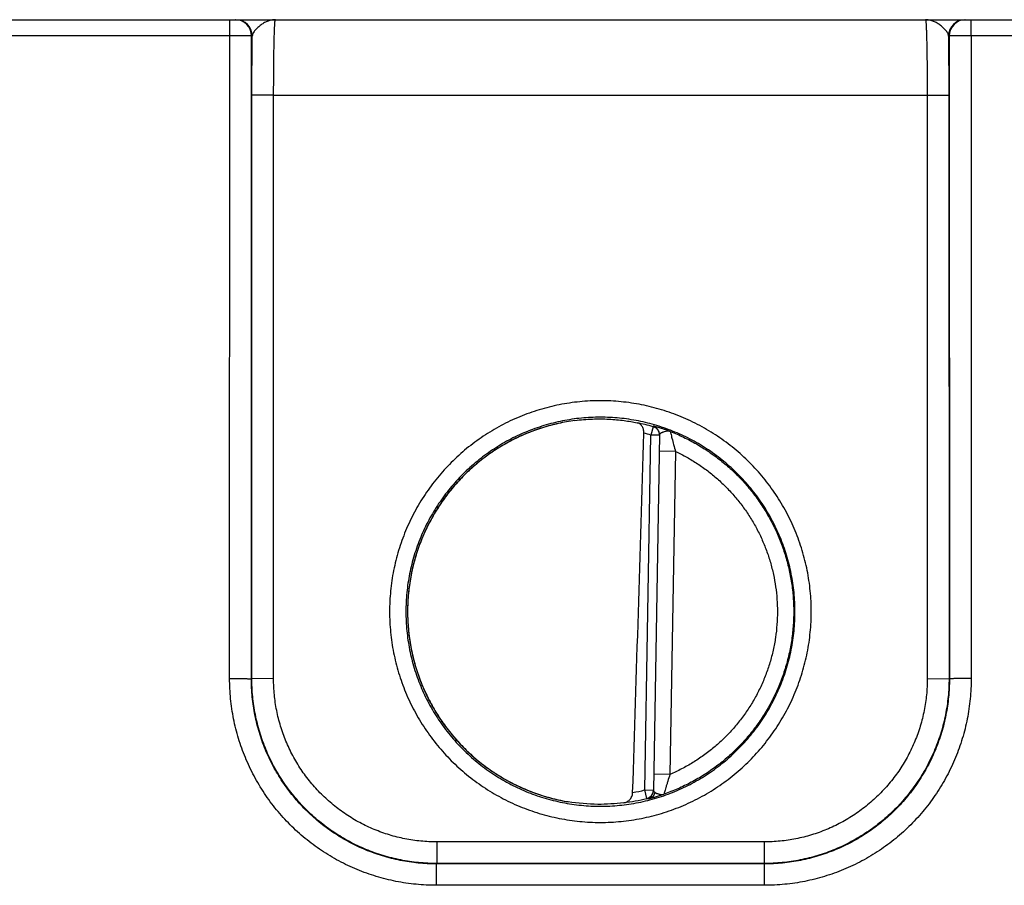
# Model space of a CAD drawing. Header units: inches. Extents: x 0 to 34, y 0 to 22.
# Tile 75 of 129: x 18.2 to 19.1, y 11.5 to 12.3. Entities that reach past the tile are written whole.
import ezdxf

# ---------------------------------------------------------------- set-up
doc = ezdxf.new("R2010")
doc.units = ezdxf.units.IN
doc.header["$LTSCALE"] = 1.87
doc.header["$MEASUREMENT"] = 0
doc.layers.get('0').update_dxf_attribs({"linetype": 'CONTINUOUS'})

msp = doc.modelspace()

# ---------------------------------------------------------------- linework, layer by layer
at = {"color": 7, "linetype": 'CONTINUOUS'}
for p, q in [((15.93921, 12.26605), (24.78071, 12.26605)), ((18.42695, 12.25131), (18.42695, 12.26605)), ((19.10794, 12.25131), (19.10794, 12.26605)), ((18.42695, 12.25131), (18.05294, 12.25131)), ((18.42677, 11.66069), (18.42695, 12.25131)), ((18.44676, 11.66034), (18.44694, 12.25105)), ((18.44753, 12.25105), (18.44694, 12.25105)), ((18.44721, 12.19683), (18.44753, 12.25105)), ((19.08794, 12.25105), (19.08735, 12.25105)), ((19.08735, 12.25105), (19.08768, 12.19683)), ((19.08794, 12.25105), (19.08812, 11.66034)), ((19.10794, 12.25131), (19.10812, 11.66069)), ((19.48195, 12.25131), (19.10794, 12.25131)), ((18.44713, 11.6607), (18.44721, 12.19683)), ((18.4672, 12.19666), (18.44721, 12.19683)), ((18.46712, 11.66053), (18.4672, 12.19666)), ((18.4672, 12.19666), (19.06768, 12.19666)), ((19.06768, 12.19666), (19.08768, 12.19683)), ((19.06768, 12.19666), (19.06776, 11.66053)), ((19.08768, 12.19683), (19.08776, 11.6607)), ((18.81599, 11.89207), (18.81379, 11.88438)), ((18.81599, 11.89243), (18.81599, 11.89207)), ((18.8081, 11.55825), (18.81379, 11.88438)), ((18.82179, 11.88424), (18.81379, 11.88438)), ((18.82179, 11.8846), (18.81609, 11.55775)), ((18.83653, 11.86927), (18.82153, 11.86953)), ((18.83653, 11.86927), (18.83135, 11.57256)), ((18.44713, 11.6607), (18.44676, 11.66034)), ((18.46712, 11.66053), (18.44713, 11.6607)), ((19.06776, 11.66053), (19.08776, 11.6607)), ((19.08776, 11.6607), (19.08812, 11.66034)), ((18.83135, 11.57256), (18.81635, 11.57282)), ((18.8081, 11.55825), (18.81609, 11.55811)), ((18.81002, 11.55049), (18.8081, 11.55825)), ((18.81609, 11.55775), (18.81646, 11.55687)), ((18.81646, 11.55687), (18.81764, 11.55596)), ((18.81001, 11.55013), (18.81256, 11.55057)), ((18.81002, 11.55049), (18.81001, 11.55013)), ((18.61708, 11.51053), (18.61708, 11.49071)), ((18.91781, 11.51053), (18.61708, 11.51053)), ((18.91781, 11.51053), (18.91781, 11.49071)), ((18.61708, 11.49071), (18.61668, 11.49031)), ((18.61668, 11.47066), (18.61668, 11.49031)), ((18.91821, 11.49031), (18.61668, 11.49031)), ((18.91781, 11.49071), (18.61708, 11.49071)), ((18.91781, 11.49071), (18.91821, 11.49031)), ((18.91821, 11.47066), (18.91821, 11.49031)), ((18.91821, 11.47066), (18.61668, 11.47066))]:
    msp.add_line(p, q, dxfattribs=at)
for centre, radius, start, end in [((18.43194, 12.25105), 0.015, 359.99516, 89.99511), ((18.43254, 12.25105), 0.015, 359.99514, 89.99511), ((19.10235, 12.25105), 0.015, 90.0049, 180.00486), ((19.10294, 12.25105), 0.015, 90.0049, 180.00484), ((18.76765, 11.72111), 0.1782, 97.61044, 100.12352), ((18.76746, 11.72231), 0.17656, 74.04623, 78.96011), ((18.81379, 11.88474), 0.008, 359.00392, 74.08994), ((18.81379, 11.88438), 0.008, 1.54632, 74.05641), ((-105.44315, 15.59352), 124.3058, 358.1386251, 358.2908933), ((18.76739, 11.72204), 0.16884, 74.04857, 76.30689), ((18.81381, 11.88438), 0.00798, 359.00144, 1.55043), ((18.76646, 11.72612), 0.17296, 280.19, 283.92763), ((18.80809, 11.55789), 0.008, 283.90777, 358.99596), ((18.8081, 11.55825), 0.008, 283.94073, 356.45286), ((18.80812, 11.55825), 0.00798, 356.44875, 358.99856), ((18.76766, 11.72323), 0.17829, 259.87927, 260.07476), ((18.76766, 11.72321), 0.17827, 260.07476, 260.39867), ((18.76747, 11.72171), 0.17643, 276.96636, 283.95599)]:
    msp.add_arc(centre, radius, start, end, dxfattribs=at)
for points, knots in [([(18.46878, 12.26605), (18.46765, 12.26605), (18.46537, 12.26583), (18.46201, 12.26488), (18.45875, 12.26337), (18.45617, 12.26174), (18.4542, 12.26024), (18.45279, 12.25903), (18.45147, 12.25776), (18.45027, 12.25645), (18.44923, 12.25511), (18.44838, 12.25377), (18.44777, 12.25242), (18.44756, 12.25149), (18.44753, 12.25105)], [0, 0, 0, 0, 0.122348, 0.247681, 0.377604, 0.511686, 0.579494, 0.64705, 0.713595, 0.778248, 0.840019, 0.897922, 0.951222, 1, 1, 1, 1]), ([(18.4672, 12.19666), (18.46721, 12.20118), (18.46722, 12.20791), (18.46727, 12.21678), (18.46732, 12.22317), (18.46739, 12.22931), (18.46747, 12.23513), (18.46756, 12.24058), (18.46766, 12.2456), (18.46777, 12.25016), (18.46788, 12.25363), (18.46797, 12.25615), (18.46804, 12.25782), (18.4681, 12.25935), (18.46817, 12.26073), (18.46824, 12.26195), (18.46832, 12.26301), (18.46839, 12.26392), (18.46845, 12.26457), (18.46851, 12.26501), (18.46854, 12.26528), (18.46858, 12.26551), (18.46862, 12.2657), (18.46865, 12.26585), (18.46869, 12.26594), (18.46872, 12.266), (18.46874, 12.26603), (18.46876, 12.26605), (18.46878, 12.26605)], [0, 0, 0, 0, 0.195345, 0.290563, 0.38293, 0.471566, 0.555628, 0.634316, 0.706881, 0.772636, 0.830956, 0.857152, 0.881289, 0.903308, 0.923158, 0.940792, 0.956171, 0.969259, 0.980028, 0.984537, 0.98846, 0.991796, 0.994547, 0.996716, 0.998313, 0.998906, 0.999372, 1, 1, 1, 1]), ([(19.08735, 12.25105), (19.08732, 12.25149), (19.08712, 12.25242), (19.08651, 12.25377), (19.08566, 12.25511), (19.08461, 12.25645), (19.08342, 12.25776), (19.0821, 12.25903), (19.08069, 12.26024), (19.07872, 12.26174), (19.07613, 12.26337), (19.07287, 12.26488), (19.06952, 12.26583), (19.06724, 12.26605), (19.06611, 12.26605)], [0, 0, 0, 0, 0.048776, 0.102075, 0.159979, 0.221749, 0.286404, 0.35295, 0.420507, 0.488316, 0.622399, 0.752327, 0.877665, 1, 1, 1, 1]), ([(19.06611, 12.26605), (19.06613, 12.26605), (19.06615, 12.26603), (19.06617, 12.266), (19.0662, 12.26594), (19.06623, 12.26585), (19.06627, 12.2657), (19.06631, 12.26551), (19.06634, 12.26528), (19.06638, 12.26501), (19.06643, 12.26457), (19.0665, 12.26392), (19.06657, 12.26301), (19.06664, 12.26195), (19.06671, 12.26073), (19.06678, 12.25935), (19.06685, 12.25782), (19.06692, 12.25615), (19.06701, 12.25363), (19.06711, 12.25016), (19.06722, 12.2456), (19.06733, 12.24058), (19.06742, 12.23513), (19.0675, 12.22931), (19.06756, 12.22317), (19.06761, 12.21678), (19.06766, 12.20791), (19.06768, 12.20118), (19.06768, 12.19666)], [0, 0, 0, 0, 0.000628, 0.001094, 0.001687, 0.003284, 0.005453, 0.008203, 0.011539, 0.015462, 0.019971, 0.03074, 0.043827, 0.059206, 0.07684, 0.096689, 0.118707, 0.142843, 0.169038, 0.227356, 0.29311, 0.365675, 0.444363, 0.528425, 0.617062, 0.709429, 0.804648, 1, 1, 1, 1]), ([(18.44694, 12.25105), (18.44694, 12.25105), (18.44693, 12.25105), (18.4469, 12.25106), (18.44686, 12.25107), (18.44679, 12.25108), (18.44667, 12.25109), (18.44649, 12.2511), (18.44626, 12.25111), (18.44599, 12.25112), (18.44567, 12.25114), (18.44531, 12.25115), (18.4449, 12.25116), (18.44428, 12.25117), (18.4434, 12.25119), (18.44223, 12.25121), (18.44092, 12.25123), (18.43948, 12.25125), (18.43791, 12.25126), (18.43625, 12.25128), (18.43387, 12.25129), (18.43076, 12.2513), (18.42823, 12.25131), (18.42695, 12.25131)], [0, 0, 0, 0, 0.000785, 0.00213, 0.004051, 0.006551, 0.013295, 0.022356, 0.033714, 0.047345, 0.063218, 0.081296, 0.101536, 0.123893, 0.174736, 0.233348, 0.299178, 0.371606, 0.449951, 0.533474, 0.621392, 0.807058, 1, 1, 1, 1]), ([(19.10794, 12.25131), (19.10665, 12.25131), (19.10413, 12.2513), (19.10102, 12.25129), (19.09864, 12.25128), (19.09697, 12.25126), (19.09541, 12.25125), (19.09397, 12.25123), (19.09265, 12.25121), (19.09148, 12.25119), (19.09061, 12.25117), (19.08998, 12.25116), (19.08958, 12.25115), (19.08922, 12.25114), (19.0889, 12.25112), (19.08863, 12.25111), (19.0884, 12.2511), (19.08822, 12.25109), (19.0881, 12.25108), (19.08802, 12.25107), (19.08799, 12.25106), (19.08796, 12.25105), (19.08795, 12.25105), (19.08794, 12.25105)], [0, 0, 0, 0, 0.192925, 0.378586, 0.466504, 0.550029, 0.628375, 0.700804, 0.766636, 0.82525, 0.876095, 0.898453, 0.918694, 0.936773, 0.952649, 0.966281, 0.977641, 0.986703, 0.993448, 0.995949, 0.99787, 0.999215, 1, 1, 1, 1]), ([(18.96118, 11.72218), (18.96118, 11.72851), (18.96056, 11.7412), (18.95777, 11.76003), (18.95314, 11.7785), (18.94672, 11.79643), (18.93858, 11.81365), (18.92879, 11.82998), (18.91745, 11.84528), (18.90466, 11.85939), (18.89055, 11.87218), (18.87525, 11.88352), (18.86164, 11.89168), (18.85031, 11.89739), (18.83872, 11.90252), (18.82377, 11.90787), (18.80838, 11.91173), (18.79588, 11.9139), (18.7833, 11.91545), (18.76744, 11.91623), (18.74842, 11.91529), (18.72958, 11.9125), (18.71111, 11.90787), (18.69617, 11.90252), (18.68457, 11.89739), (18.67325, 11.89168), (18.65963, 11.88352), (18.64434, 11.87218), (18.63023, 11.85939), (18.61744, 11.84528), (18.60609, 11.82998), (18.5963, 11.81365), (18.58816, 11.79643), (18.58175, 11.77851), (18.57789, 11.76311), (18.57572, 11.75061), (18.57417, 11.73803), (18.5737, 11.72851), (18.5737, 11.72218)], [0, 0, 0, 0, 0.031248, 0.062496, 0.093745, 0.124993, 0.156241, 0.18749, 0.218739, 0.249987, 0.281236, 0.312485, 0.343734, 0.359364, 0.374993, 0.406242, 0.437492, 0.453121, 0.468751, 0.5, 0.531249, 0.562499, 0.593748, 0.624997, 0.640627, 0.656256, 0.687505, 0.718754, 0.750003, 0.781252, 0.8125, 0.843749, 0.874997, 0.906246, 0.937494, 0.953123, 0.968752, 1, 1, 1, 1]), ([(18.94619, 11.72205), (18.94619, 11.72789), (18.94561, 11.7396), (18.94303, 11.75697), (18.93876, 11.77402), (18.93285, 11.79056), (18.92533, 11.80644), (18.9163, 11.82151), (18.90584, 11.83562), (18.89404, 11.84864), (18.88102, 11.86044), (18.86691, 11.8709), (18.85435, 11.87843), (18.8439, 11.88369), (18.8332, 11.88843), (18.81941, 11.89337), (18.80237, 11.89764), (18.78499, 11.90021), (18.76744, 11.90107), (18.74989, 11.90021), (18.73252, 11.89764), (18.71547, 11.89337), (18.69893, 11.88745), (18.68305, 11.87994), (18.66798, 11.8709), (18.65387, 11.86044), (18.64085, 11.84864), (18.62905, 11.83562), (18.61858, 11.82151), (18.60955, 11.80644), (18.60204, 11.79056), (18.59612, 11.77402), (18.59256, 11.75981), (18.59056, 11.74828), (18.58913, 11.73667), (18.5887, 11.72789), (18.5887, 11.72205)], [0, 0, 0, 0, 0.031249, 0.062497, 0.093746, 0.124995, 0.156244, 0.187493, 0.218742, 0.249992, 0.281241, 0.312491, 0.34374, 0.35937, 0.375, 0.40625, 0.4375, 0.46875, 0.5, 0.53125, 0.5625, 0.59375, 0.625, 0.65625, 0.6875, 0.718749, 0.749999, 0.781248, 0.812497, 0.843746, 0.874995, 0.906244, 0.937493, 0.953122, 0.968751, 1, 1, 1, 1]), ([(18.74404, 11.89776), (18.73884, 11.89706), (18.72851, 11.89521), (18.71331, 11.89108), (18.69854, 11.88561), (18.68431, 11.87886), (18.67074, 11.87086), (18.65793, 11.8617), (18.64598, 11.85144), (18.63499, 11.84016), (18.62504, 11.82794), (18.61622, 11.8149), (18.60858, 11.80112), (18.60221, 11.78672), (18.59713, 11.77181), (18.59339, 11.75651), (18.59103, 11.74094), (18.59006, 11.72522), (18.59048, 11.70948), (18.5923, 11.69384), (18.5955, 11.67842), (18.60006, 11.66334), (18.60592, 11.64873), (18.61307, 11.63469), (18.62144, 11.62135), (18.63095, 11.60879), (18.64154, 11.59713), (18.65312, 11.58646), (18.6656, 11.57686), (18.67889, 11.56839), (18.69287, 11.56115), (18.70745, 11.55517), (18.72249, 11.5505), (18.73276, 11.5483), (18.73793, 11.54742)], [0, 0, 0, 0, 0.031253, 0.062505, 0.093757, 0.125009, 0.15626, 0.187511, 0.218762, 0.250012, 0.281262, 0.312511, 0.34376, 0.375009, 0.406257, 0.437505, 0.468753, 0.500001, 0.531249, 0.562497, 0.593745, 0.624993, 0.656242, 0.68749, 0.71874, 0.749989, 0.781239, 0.81249, 0.843741, 0.874992, 0.906243, 0.937495, 0.968748, 1, 1, 1, 1]), ([(18.74404, 11.89776), (18.74934, 11.89846), (18.75978, 11.89935), (18.77492, 11.89925), (18.78871, 11.89795), (18.79731, 11.89645), (18.80127, 11.89561)], [0, 0, 0, 0, 0.278614, 0.545358, 0.788967, 1, 1, 1, 1]), ([(18.73632, 11.89654), (18.73137, 11.89565), (18.72153, 11.89346), (18.7095, 11.88969), (18.70011, 11.88607), (18.69088, 11.88204), (18.67967, 11.87627), (18.66687, 11.86824), (18.65479, 11.85915), (18.6454, 11.85074), (18.63835, 11.84356), (18.63161, 11.83607), (18.62379, 11.82619), (18.61545, 11.81358), (18.60821, 11.80031), (18.60213, 11.78647), (18.59726, 11.77216), (18.59362, 11.75748), (18.59124, 11.74255), (18.5905, 11.7325), (18.59035, 11.72747)], [0, 0, 0, 0, 0.062503, 0.125005, 0.156263, 0.187521, 0.250023, 0.312523, 0.375023, 0.437522, 0.468779, 0.500035, 0.562532, 0.625029, 0.687525, 0.75002, 0.812515, 0.875009, 0.937502, 1, 1, 1, 1]), ([(18.80735, 11.88608), (18.80737, 11.8867), (18.80731, 11.88792), (18.80697, 11.88967), (18.8064, 11.89124), (18.80564, 11.89261), (18.80472, 11.89373), (18.80367, 11.89462), (18.80251, 11.89525), (18.80168, 11.89552), (18.80127, 11.89561)], [0, 0, 0, 0, 0.151884, 0.297734, 0.434303, 0.560852, 0.6784, 0.789029, 0.89535, 1, 1, 1, 1]), ([(18.83167, 11.88765), (18.8306, 11.88806), (18.82854, 11.88881), (18.826, 11.88967), (18.8241, 11.89028), (18.82281, 11.89068), (18.8216, 11.89105), (18.82049, 11.89137), (18.81949, 11.89164), (18.81861, 11.89188), (18.81784, 11.89208), (18.8172, 11.89223), (18.81676, 11.89233), (18.81646, 11.89239), (18.8163, 11.89242), (18.81618, 11.89244), (18.81611, 11.89244), (18.81607, 11.89245), (18.81603, 11.89245), (18.81601, 11.89245), (18.81599, 11.89244), (18.81599, 11.89243)], [0, 0, 0, 0, 0.209048, 0.401216, 0.489729, 0.57259, 0.649364, 0.719624, 0.782948, 0.838916, 0.887125, 0.927189, 0.95875, 0.971239, 0.981489, 0.989471, 0.992605, 0.995167, 0.997162, 0.998599, 1, 1, 1, 1]), ([(18.83167, 11.88765), (18.83142, 11.88774), (18.8309, 11.88788), (18.83009, 11.88797), (18.82928, 11.88797), (18.82819, 11.88787), (18.82684, 11.8876), (18.82554, 11.88722), (18.82457, 11.88686), (18.82391, 11.88658), (18.82332, 11.88629), (18.82281, 11.88599), (18.82238, 11.88567), (18.82206, 11.88534), (18.82185, 11.88498), (18.82179, 11.88472), (18.82179, 11.8846)], [0, 0, 0, 0, 0.072913, 0.145715, 0.219328, 0.294016, 0.444966, 0.592022, 0.6614, 0.726594, 0.786654, 0.840809, 0.888594, 0.930086, 0.966362, 1, 1, 1, 1]), ([(18.83167, 11.88765), (18.83171, 11.88749), (18.83185, 11.88689), (18.83233, 11.88481), (18.83328, 11.88095), (18.83473, 11.87542), (18.8359, 11.87138), (18.83653, 11.86927)], [0, 0, 0, 0, 0.026874, 0.097076, 0.336718, 0.653731, 1, 1, 1, 1]), ([(18.83167, 11.88765), (18.83581, 11.88605), (18.84398, 11.88252), (18.8558, 11.87633), (18.86711, 11.86927), (18.87787, 11.86138), (18.88801, 11.85271), (18.89746, 11.8433), (18.90619, 11.83321), (18.91413, 11.82249), (18.92125, 11.81121), (18.9275, 11.79943), (18.93285, 11.78721), (18.93726, 11.77462), (18.94073, 11.76174), (18.94322, 11.74863), (18.94471, 11.73538), (18.94504, 11.72649), (18.94504, 11.72205)], [0, 0, 0, 0, 0.0625, 0.125, 0.187499, 0.249999, 0.312499, 0.374999, 0.437498, 0.499998, 0.562498, 0.624998, 0.687497, 0.749997, 0.812497, 0.874997, 0.937499, 1, 1, 1, 1]), ([(18.83653, 11.86927), (18.84, 11.86764), (18.84683, 11.86414), (18.85667, 11.85817), (18.86607, 11.85152), (18.87498, 11.84422), (18.88334, 11.83632), (18.89113, 11.82784), (18.8983, 11.81883), (18.90481, 11.80933), (18.91064, 11.7994), (18.91575, 11.78909), (18.92011, 11.77843), (18.92371, 11.7675), (18.92654, 11.75634), (18.92856, 11.745), (18.92978, 11.73356), (18.93005, 11.72588), (18.93004, 11.72205)], [0, 0, 0, 0, 0.062499, 0.125, 0.187499, 0.249999, 0.312499, 0.374999, 0.437498, 0.499998, 0.562498, 0.624998, 0.687497, 0.749997, 0.812497, 0.874997, 0.9375, 1, 1, 1, 1]), ([(18.5737, 11.72218), (18.5737, 11.71584), (18.57417, 11.70632), (18.57572, 11.69374), (18.57789, 11.68124), (18.58175, 11.66585), (18.58709, 11.6509), (18.59223, 11.63931), (18.59793, 11.62798), (18.60609, 11.61437), (18.61744, 11.59907), (18.63023, 11.58496), (18.64434, 11.57217), (18.65963, 11.56083), (18.67597, 11.55104), (18.69318, 11.5429), (18.71111, 11.53648), (18.72958, 11.53185), (18.74842, 11.52906), (18.76744, 11.52812), (18.78646, 11.52906), (18.8053, 11.53185), (18.82377, 11.53648), (18.8417, 11.5429), (18.85892, 11.55104), (18.87526, 11.56083), (18.89055, 11.57217), (18.90466, 11.58496), (18.91745, 11.59907), (18.92879, 11.61437), (18.93695, 11.62798), (18.94265, 11.63931), (18.94779, 11.6509), (18.95314, 11.66585), (18.957, 11.68124), (18.95917, 11.69374), (18.96072, 11.70632), (18.96118, 11.71584), (18.96118, 11.72218)], [0, 0, 0, 0, 0.031248, 0.046877, 0.062506, 0.093754, 0.125002, 0.140631, 0.15626, 0.187509, 0.218758, 0.250006, 0.281255, 0.312504, 0.343753, 0.375003, 0.406252, 0.437501, 0.468751, 0.5, 0.531249, 0.562499, 0.593748, 0.624997, 0.656247, 0.687496, 0.718745, 0.749994, 0.781242, 0.812491, 0.84374, 0.859369, 0.874998, 0.906246, 0.937494, 0.953123, 0.968752, 1, 1, 1, 1]), ([(18.5887, 11.72205), (18.5887, 11.7162), (18.58913, 11.70742), (18.59056, 11.69581), (18.59256, 11.68428), (18.59612, 11.67008), (18.60105, 11.65629), (18.6058, 11.64559), (18.61105, 11.63514), (18.61858, 11.62258), (18.62905, 11.60847), (18.64085, 11.59545), (18.65386, 11.58365), (18.66798, 11.57319), (18.68305, 11.56415), (18.69893, 11.55664), (18.71547, 11.55072), (18.73251, 11.54645), (18.74989, 11.54388), (18.76744, 11.54302), (18.78499, 11.54388), (18.80237, 11.54645), (18.81941, 11.55072), (18.83596, 11.55664), (18.85184, 11.56415), (18.86691, 11.57319), (18.88102, 11.58365), (18.89404, 11.59545), (18.90584, 11.60847), (18.9163, 11.62258), (18.92383, 11.63514), (18.92909, 11.64559), (18.93383, 11.65629), (18.93877, 11.67008), (18.94232, 11.68428), (18.94432, 11.69581), (18.94576, 11.70742), (18.94619, 11.7162), (18.94619, 11.72205)], [0, 0, 0, 0, 0.031248, 0.046877, 0.062505, 0.093754, 0.125002, 0.140631, 0.15626, 0.187508, 0.218757, 0.250006, 0.281255, 0.312504, 0.343753, 0.375002, 0.406252, 0.437501, 0.46875, 0.5, 0.53125, 0.562499, 0.593748, 0.624998, 0.656247, 0.687496, 0.718745, 0.749994, 0.781243, 0.812492, 0.84374, 0.859369, 0.874998, 0.906246, 0.937495, 0.953123, 0.968752, 1, 1, 1, 1]), ([(18.59028, 11.71987), (18.59035, 11.71477), (18.59092, 11.70458), (18.5931, 11.68942), (18.59657, 11.67451), (18.6013, 11.65995), (18.60728, 11.64585), (18.61447, 11.63233), (18.62278, 11.61947), (18.63217, 11.60738), (18.64256, 11.59613), (18.6539, 11.58584), (18.66608, 11.57656), (18.67901, 11.56836), (18.6926, 11.56129), (18.70675, 11.55544), (18.72135, 11.55083), (18.73132, 11.54861), (18.73633, 11.54772)], [0, 0, 0, 0, 0.062498, 0.124993, 0.18749, 0.249986, 0.312483, 0.374981, 0.43748, 0.499979, 0.562479, 0.62498, 0.687482, 0.749984, 0.812487, 0.874991, 0.937495, 1, 1, 1, 1]), ([(18.94504, 11.72205), (18.94504, 11.71748), (18.94469, 11.70833), (18.94311, 11.6947), (18.94047, 11.68123), (18.9368, 11.668), (18.93212, 11.6551), (18.92647, 11.64259), (18.91987, 11.63056), (18.91235, 11.61907), (18.90397, 11.6082), (18.89477, 11.59802), (18.88483, 11.58856), (18.87418, 11.5799), (18.8629, 11.57208), (18.85104, 11.56517), (18.83868, 11.5592), (18.83016, 11.55585), (18.82585, 11.55435)], [0, 0, 0, 0, 0.0625, 0.125, 0.1875, 0.25, 0.3125, 0.375, 0.4375, 0.5, 0.5625, 0.625, 0.6875, 0.75, 0.8125, 0.875, 0.9375, 1, 1, 1, 1]), ([(18.93004, 11.72205), (18.93004, 11.7181), (18.92976, 11.71019), (18.92847, 11.6984), (18.92631, 11.68673), (18.92331, 11.67525), (18.91948, 11.66402), (18.91485, 11.6531), (18.90944, 11.64254), (18.90327, 11.6324), (18.89637, 11.62275), (18.88879, 11.61362), (18.88056, 11.60507), (18.87174, 11.59713), (18.86236, 11.58986), (18.85248, 11.5833), (18.84214, 11.57748), (18.83498, 11.57411), (18.83135, 11.57256)], [0, 0, 0, 0, 0.0625, 0.125001, 0.1875, 0.25, 0.3125, 0.375, 0.4375, 0.5, 0.5625, 0.625, 0.6875, 0.75, 0.8125, 0.875, 0.937501, 1, 1, 1, 1]), ([(18.61668, 11.47066), (18.61046, 11.47066), (18.60113, 11.47112), (18.58879, 11.47264), (18.57654, 11.47477), (18.56144, 11.47855), (18.54678, 11.4838), (18.53542, 11.48884), (18.52431, 11.49443), (18.51096, 11.50244), (18.49596, 11.51357), (18.48213, 11.52612), (18.4696, 11.53996), (18.45848, 11.55496), (18.45049, 11.56832), (18.4449, 11.57943), (18.43987, 11.5908), (18.43463, 11.60545), (18.43086, 11.62055), (18.42874, 11.6328), (18.42722, 11.64515), (18.42676, 11.65448), (18.42677, 11.66069)], [0, 0, 0, 0, 0.0625, 0.093759, 0.125018, 0.187518, 0.250017, 0.281276, 0.312534, 0.375032, 0.437528, 0.500024, 0.562519, 0.625013, 0.687506, 0.718762, 0.750017, 0.812509, 0.875, 0.906255, 0.937509, 1, 1, 1, 1]), ([(18.42677, 11.66069), (18.42805, 11.66069), (18.43058, 11.66069), (18.43369, 11.66067), (18.43607, 11.66065), (18.43773, 11.66063), (18.4393, 11.66061), (18.44074, 11.66059), (18.44205, 11.66056), (18.44322, 11.66054), (18.4441, 11.66051), (18.44472, 11.66049), (18.44513, 11.66047), (18.44549, 11.66046), (18.44581, 11.66044), (18.44608, 11.66043), (18.44631, 11.66041), (18.44649, 11.66039), (18.44661, 11.66038), (18.44668, 11.66037), (18.44672, 11.66036), (18.44675, 11.66035), (18.44676, 11.66035), (18.44676, 11.66034)], [0, 0, 0, 0, 0.19288, 0.378499, 0.466401, 0.549909, 0.628239, 0.700657, 0.766478, 0.825086, 0.875928, 0.898285, 0.918527, 0.93661, 0.952489, 0.966127, 0.977497, 0.986573, 0.993337, 0.995853, 0.997793, 0.999167, 1, 1, 1, 1]), ([(18.61668, 11.49031), (18.61112, 11.49031), (18.60277, 11.49072), (18.59173, 11.49208), (18.58076, 11.49398), (18.56725, 11.49737), (18.55414, 11.50206), (18.54397, 11.50657), (18.53403, 11.51158), (18.52208, 11.51874), (18.50867, 11.5287), (18.49629, 11.53993), (18.48508, 11.55232), (18.47513, 11.56574), (18.46798, 11.57769), (18.46298, 11.58763), (18.45848, 11.59781), (18.4538, 11.61092), (18.45042, 11.62443), (18.44852, 11.63539), (18.44717, 11.64643), (18.44676, 11.65478), (18.44676, 11.66034)], [0, 0, 0, 0, 0.062502, 0.093762, 0.125022, 0.187524, 0.250024, 0.281284, 0.312543, 0.375042, 0.43754, 0.500037, 0.562532, 0.625025, 0.687518, 0.718773, 0.750027, 0.812517, 0.875006, 0.906259, 0.937512, 1, 1, 1, 1]), ([(18.61708, 11.49071), (18.61152, 11.49071), (18.60317, 11.49112), (18.59213, 11.49248), (18.58116, 11.49438), (18.56766, 11.49777), (18.55454, 11.50246), (18.54437, 11.50697), (18.53444, 11.51197), (18.52249, 11.51913), (18.50907, 11.52909), (18.4967, 11.54031), (18.48548, 11.55269), (18.47553, 11.56611), (18.46837, 11.57806), (18.46337, 11.588), (18.45886, 11.59817), (18.45418, 11.61128), (18.45079, 11.62479), (18.44889, 11.63575), (18.44753, 11.6468), (18.44713, 11.65514), (18.44713, 11.6607)], [0, 0, 0, 0, 0.062496, 0.093754, 0.12501, 0.187506, 0.250002, 0.281259, 0.312516, 0.375012, 0.437507, 0.500002, 0.562497, 0.624992, 0.687487, 0.718744, 0.750001, 0.812496, 0.874991, 0.906247, 0.937504, 1, 1, 1, 1]), ([(18.61708, 11.51053), (18.61217, 11.51053), (18.6048, 11.51089), (18.59506, 11.51209), (18.58539, 11.51377), (18.57347, 11.51676), (18.55959, 11.52172), (18.54626, 11.52803), (18.53362, 11.53561), (18.52178, 11.54439), (18.51086, 11.5543), (18.50096, 11.56522), (18.49218, 11.57706), (18.4846, 11.58971), (18.4783, 11.60304), (18.47334, 11.61692), (18.47036, 11.62884), (18.46868, 11.63851), (18.46748, 11.64826), (18.46712, 11.65562), (18.46712, 11.66053)], [0, 0, 0, 0, 0.062499, 0.093758, 0.125016, 0.187515, 0.250014, 0.312512, 0.37501, 0.437508, 0.500006, 0.562504, 0.625001, 0.687498, 0.749995, 0.812492, 0.874988, 0.906245, 0.937503, 1, 1, 1, 1]), ([(19.08776, 11.6607), (19.08776, 11.65514), (19.08735, 11.6468), (19.08599, 11.63575), (19.08409, 11.62479), (19.08071, 11.61128), (19.07602, 11.59817), (19.07152, 11.588), (19.06651, 11.57806), (19.05936, 11.56611), (19.04941, 11.55269), (19.03819, 11.54031), (19.02581, 11.52909), (19.01239, 11.51913), (19.00045, 11.51197), (18.99051, 11.50697), (18.98034, 11.50246), (18.96723, 11.49777), (18.95372, 11.49438), (18.94276, 11.49248), (18.93172, 11.49112), (18.92337, 11.49071), (18.91781, 11.49071)], [0, 0, 0, 0, 0.062496, 0.093753, 0.125009, 0.187504, 0.249999, 0.281256, 0.312513, 0.375008, 0.437503, 0.499998, 0.562493, 0.624988, 0.687484, 0.718741, 0.749998, 0.812494, 0.87499, 0.906246, 0.937504, 1, 1, 1, 1]), ([(19.06776, 11.66053), (19.06776, 11.65562), (19.0674, 11.64826), (19.0662, 11.63851), (19.06453, 11.62884), (19.06155, 11.61692), (19.05658, 11.60304), (19.05028, 11.58971), (19.04271, 11.57706), (19.03393, 11.56522), (19.02403, 11.5543), (19.01311, 11.54439), (19.00127, 11.53561), (18.98862, 11.52803), (18.9753, 11.52172), (18.96142, 11.51676), (18.9495, 11.51377), (18.93983, 11.51209), (18.93008, 11.51089), (18.92272, 11.51053), (18.91781, 11.51053)], [0, 0, 0, 0, 0.062497, 0.093755, 0.125012, 0.187508, 0.250005, 0.312502, 0.374999, 0.437496, 0.499994, 0.562492, 0.62499, 0.687488, 0.749986, 0.812485, 0.874984, 0.906242, 0.937501, 1, 1, 1, 1]), ([(19.10812, 11.66069), (19.10812, 11.65448), (19.10767, 11.64515), (19.10615, 11.6328), (19.10403, 11.62055), (19.10025, 11.60545), (19.09502, 11.5908), (19.08998, 11.57943), (19.0844, 11.56832), (19.0764, 11.55496), (19.06529, 11.53996), (19.05275, 11.52612), (19.03892, 11.51357), (19.02393, 11.50244), (19.01058, 11.49443), (18.99947, 11.48884), (18.9881, 11.4838), (18.97345, 11.47855), (18.95835, 11.47477), (18.9461, 11.47264), (18.93375, 11.47112), (18.92442, 11.47066), (18.91821, 11.47066)], [0, 0, 0, 0, 0.062491, 0.093745, 0.125, 0.187491, 0.249983, 0.281238, 0.312494, 0.374987, 0.437481, 0.499976, 0.562472, 0.624968, 0.687466, 0.718724, 0.749983, 0.812482, 0.874982, 0.906241, 0.9375, 1, 1, 1, 1]), ([(19.08812, 11.66034), (19.08812, 11.65478), (19.08772, 11.64643), (19.08636, 11.63539), (19.08447, 11.62443), (19.08109, 11.61092), (19.07641, 11.59781), (19.0719, 11.58763), (19.06691, 11.57769), (19.05976, 11.56574), (19.04981, 11.55232), (19.0386, 11.53993), (19.02622, 11.5287), (19.0128, 11.51874), (19.00086, 11.51158), (18.99092, 11.50657), (18.98075, 11.50206), (18.96763, 11.49737), (18.95412, 11.49398), (18.94316, 11.49208), (18.93212, 11.49072), (18.92377, 11.49031), (18.91821, 11.49031)], [0, 0, 0, 0, 0.062488, 0.093741, 0.124994, 0.187483, 0.249973, 0.281227, 0.312482, 0.374975, 0.437468, 0.499963, 0.56246, 0.624958, 0.687457, 0.718716, 0.749976, 0.812476, 0.874978, 0.906238, 0.937498, 1, 1, 1, 1]), ([(19.10812, 11.66069), (19.10683, 11.66069), (19.10431, 11.66069), (19.1012, 11.66067), (19.09882, 11.66065), (19.09715, 11.66063), (19.09559, 11.66061), (19.09415, 11.66059), (19.09283, 11.66056), (19.09166, 11.66054), (19.09079, 11.66051), (19.09016, 11.66049), (19.08976, 11.66047), (19.0894, 11.66046), (19.08908, 11.66044), (19.08881, 11.66043), (19.08858, 11.66041), (19.0884, 11.66039), (19.08828, 11.66038), (19.0882, 11.66037), (19.08817, 11.66036), (19.08814, 11.66035), (19.08813, 11.66035), (19.08812, 11.66034)], [0, 0, 0, 0, 0.19288, 0.378499, 0.466401, 0.549909, 0.628239, 0.700657, 0.766478, 0.825086, 0.875928, 0.898285, 0.918527, 0.93661, 0.952489, 0.966127, 0.977497, 0.986573, 0.993337, 0.995853, 0.997793, 0.999167, 1, 1, 1, 1]), ([(18.83135, 11.57256), (18.83064, 11.57048), (18.82964, 11.5674), (18.82841, 11.56338), (18.8276, 11.56064), (18.82691, 11.55825), (18.82639, 11.55635), (18.82605, 11.55511), (18.82589, 11.55451), (18.82585, 11.55435)], [0, 0, 0, 0, 0.346223, 0.510818, 0.663215, 0.796653, 0.902895, 0.97312, 1, 1, 1, 1]), ([(18.78887, 11.54658), (18.78937, 11.54665), (18.79036, 11.54686), (18.79179, 11.54741), (18.79313, 11.5482), (18.79435, 11.54926), (18.79541, 11.55057), (18.79627, 11.55215), (18.79687, 11.55395), (18.79704, 11.55524), (18.79706, 11.5559)], [0, 0, 0, 0, 0.112104, 0.224367, 0.338502, 0.456615, 0.580875, 0.713034, 0.853519, 1, 1, 1, 1]), ([(18.81256, 11.55056), (18.81317, 11.55073), (18.81435, 11.55124), (18.81586, 11.55246), (18.817, 11.55407), (18.81748, 11.55532), (18.81764, 11.55596)], [0, 0, 0, 0, 0.243548, 0.490378, 0.742368, 1, 1, 1, 1]), ([(18.81256, 11.55056), (18.81338, 11.55074), (18.81524, 11.55119), (18.81832, 11.55201), (18.82193, 11.55307), (18.8245, 11.55389), (18.82585, 11.55435)], [0, 0, 0, 0, 0.182217, 0.415269, 0.690779, 1, 1, 1, 1]), ([(18.81764, 11.55596), (18.8182, 11.55564), (18.81912, 11.55523), (18.82042, 11.55477), (18.82149, 11.55446), (18.82258, 11.55422), (18.82368, 11.55408), (18.82478, 11.5541), (18.8255, 11.55424), (18.82585, 11.55435)], [0, 0, 0, 0, 0.226747, 0.353317, 0.484109, 0.61576, 0.74565, 0.873188, 1, 1, 1, 1]), ([(18.78887, 11.54658), (18.78099, 11.5455), (18.76393, 11.54442), (18.74688, 11.54591), (18.73793, 11.54742)], [0, 0, 0, 0, 0.467055, 1, 1, 1, 1])]:
    msp.add_open_spline(points, degree=3, knots=knots, dxfattribs=at)

doc.saveas('drawing.dxf')
